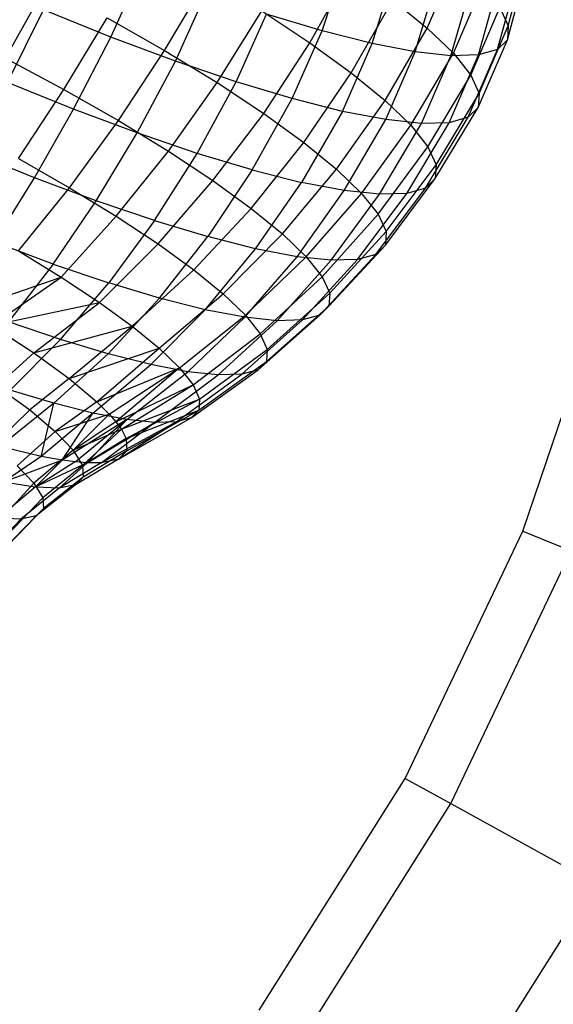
# Model space of a CAD drawing. Extents: x -18.9 to 18.9, y -18.9 to 18.9.
# Tile 25 of 52: x 8.7 to 11.6, y -7.1 to -1.9. Entities that reach past the tile are written whole.
import ezdxf

# ---------------------------------------------------------------- set-up
doc = ezdxf.new("R2010")
doc.units = 0
doc.header["$LTSCALE"] = 2.54
doc.layers.get('0').update_dxf_attribs({"color": 13, "linetype": 'CONTINUOUS'})

# ---------------------------------------------------------------- blocks, each defined once
blk = doc.blocks.new('SATELLITE-S-SENSOR-8011-80')
at = {"color": 0}
for p, q in [((30.5255, -1.9331, 21.1524), (30.6287, -1.5559, 21.0752)), ((30.5255, -1.9331, 21.1524), (30.6287, -1.5559, 21.0752)), ((29.534, -1.9611, 18.6228), (29.6593, -1.5832, 18.6021)), ((29.534, -1.9611, 18.6228), (29.6593, -1.5832, 18.6021)), ((30.0943, -1.9458, 22.3436), (30.2504, -1.5869, 22.268)), ((30.0943, -1.9458, 22.3436), (30.2504, -1.5869, 22.268)), ((28.4084, -1.9934, 18.0423), (28.5716, -1.6343, 17.9848)), ((28.4084, -1.9934, 18.0423), (28.5716, -1.6343, 17.9848)), ((29.4687, -2.0239, 23.0103), (29.6872, -1.6339, 22.9658)), ((29.4687, -2.0239, 23.0103), (29.6872, -1.6339, 22.9658)), ((29.7999, -2.0283, 18.9172), (29.9192, -1.649, 18.89)), ((29.7999, -2.0283, 18.9172), (29.9192, -1.649, 18.89)), ((30.5211, -2.008, 20.757), (30.6243, -1.6291, 20.6887)), ((30.5211, -2.008, 20.757), (30.6243, -1.6291, 20.6887)), ((27.847, -2.1065, 23.6874), (28.0638, -1.7167, 23.7416)), ((27.847, -2.1065, 23.6874), (28.0638, -1.7167, 23.7416)), ((28.6944, -2.0649, 23.4706), (28.9236, -1.6785, 23.4728)), ((28.6944, -2.0649, 23.4706), (28.9236, -1.6785, 23.4728)), ((30.03, -2.0724, 19.2444), (30.1442, -1.6921, 19.2098)), ((30.03, -2.0724, 19.2444), (30.1442, -1.6921, 19.2098)), ((30.2201, -2.0926, 19.5985), (30.3301, -1.7118, 19.556)), ((30.2201, -2.0926, 19.5985), (30.3301, -1.7118, 19.556)), ((30.2335, -2.0801, 21.9887), (30.389, -1.7207, 21.9146)), ((30.2335, -2.0801, 21.9887), (30.389, -1.7207, 21.9146)), ((30.367, -2.0884, 19.9731), (30.4736, -1.7077, 19.9222)), ((30.367, -2.0884, 19.9731), (30.4736, -1.7077, 19.9222)), ((30.4679, -2.0601, 20.3616), (30.5723, -1.68, 20.3021)), ((30.4679, -2.0601, 20.3616), (30.5723, -1.68, 20.3021)), ((28.7526, -2.1219, 18.2106), (28.9143, -1.7623, 18.1524)), ((28.7526, -2.1219, 18.2106), (28.9143, -1.7623, 18.1524)), ((29.6892, -2.1838, 22.7202), (29.9111, -1.7962, 22.6712)), ((29.6892, -2.1838, 22.7202), (29.9111, -1.7962, 22.6712)), ((29.9111, -1.7962, 22.6712), (30.0943, -1.9458, 22.3436)), ((29.9111, -1.7962, 22.6712), (30.0943, -1.9458, 22.3436)), ((27.857, -2.2354, 18.0459), (28.0502, -1.8487, 17.9236)), ((27.857, -2.2354, 18.0459), (28.0502, -1.8487, 17.9236)), ((28.4084, -1.9934, 18.0423), (28.0502, -1.8487, 17.9236)), ((28.4084, -1.9934, 18.0423), (28.0502, -1.8487, 17.9236)), ((28.974, -2.2356, 23.2669), (29.2119, -1.8545, 23.2626)), ((28.974, -2.2356, 23.2669), (29.2119, -1.8545, 23.2626)), ((29.0767, -2.2319, 18.4254), (29.237, -1.8718, 18.3663)), ((29.0767, -2.2319, 18.4254), (29.237, -1.8718, 18.3663)), ((29.2119, -1.8545, 23.2626), (29.4687, -2.0239, 23.0103)), ((29.2119, -1.8545, 23.2626), (29.4687, -2.0239, 23.0103)), ((29.534, -1.9611, 18.6228), (29.237, -1.8718, 18.3663)), ((29.534, -1.9611, 18.6228), (29.237, -1.8718, 18.3663)), ((30.3261, -2.1967, 21.6131), (30.4813, -1.8368, 21.5406)), ((30.3261, -2.1967, 21.6131), (30.4813, -1.8368, 21.5406)), ((30.4813, -1.8368, 21.5406), (30.5255, -1.9331, 21.1524)), ((30.4813, -1.8368, 21.5406), (30.5255, -1.9331, 21.1524)), ((28.1574, -2.2726, 23.5808), (28.3892, -1.8909, 23.6298)), ((28.1574, -2.2726, 23.5808), (28.3892, -1.8909, 23.6298)), ((28.3892, -1.8909, 23.6298), (28.6944, -2.0649, 23.4706)), ((28.3892, -1.8909, 23.6298), (28.6944, -2.0649, 23.4706)), ((30.3706, -2.2934, 21.2233), (30.5255, -1.9331, 21.1524)), ((30.3706, -2.2934, 21.2233), (30.5255, -1.9331, 21.1524)), ((30.5255, -1.9331, 21.1524), (30.5211, -2.008, 20.757)), ((30.5255, -1.9331, 21.1524), (30.5211, -2.008, 20.757)), ((29.3749, -2.3215, 18.683), (29.534, -1.9611, 18.6228)), ((29.3749, -2.3215, 18.683), (29.534, -1.9611, 18.6228)), ((29.7999, -2.0283, 18.9172), (29.534, -1.9611, 18.6228)), ((29.7999, -2.0283, 18.9172), (29.534, -1.9611, 18.6228)), ((29.8695, -2.3311, 22.3977), (30.0943, -1.9458, 22.3436)), ((29.8695, -2.3311, 22.3977), (30.0943, -1.9458, 22.3436)), ((30.0943, -1.9458, 22.3436), (30.2335, -2.0801, 21.9887)), ((30.0943, -1.9458, 22.3436), (30.2335, -2.0801, 21.9887)), ((28.2096, -2.3779, 18.1628), (28.4084, -1.9934, 18.0423)), ((28.2096, -2.3779, 18.1628), (28.4084, -1.9934, 18.0423)), ((28.7526, -2.1219, 18.2106), (28.4084, -1.9934, 18.0423)), ((28.7526, -2.1219, 18.2106), (28.4084, -1.9934, 18.0423)), ((29.2229, -2.3999, 23.0222), (29.4687, -2.0239, 23.0103)), ((29.2229, -2.3999, 23.0222), (29.4687, -2.0239, 23.0103)), ((29.4687, -2.0239, 23.0103), (29.6892, -2.1838, 22.7202)), ((29.4687, -2.0239, 23.0103), (29.6892, -2.1838, 22.7202)), ((29.6419, -2.3891, 18.9787), (29.7999, -2.0283, 18.9172)), ((29.6419, -2.3891, 18.9787), (29.7999, -2.0283, 18.9172)), ((30.03, -2.0724, 19.2444), (29.7999, -2.0283, 18.9172)), ((30.03, -2.0724, 19.2444), (29.7999, -2.0283, 18.9172)), ((30.3661, -2.3686, 20.8262), (30.5211, -2.008, 20.757)), ((30.3661, -2.3686, 20.8262), (30.5211, -2.008, 20.757)), ((30.5211, -2.008, 20.757), (30.4679, -2.0601, 20.3616)), ((30.5211, -2.008, 20.757), (30.4679, -2.0601, 20.3616)), ((28.4484, -2.4386, 23.429), (28.6944, -2.0649, 23.4706)), ((28.4484, -2.4386, 23.429), (28.6944, -2.0649, 23.4706)), ((28.6944, -2.0649, 23.4706), (28.974, -2.2356, 23.2669)), ((28.6944, -2.0649, 23.4706), (28.974, -2.2356, 23.2669)), ((29.8729, -2.4334, 19.3072), (30.03, -2.0724, 19.2444)), ((29.8729, -2.4334, 19.3072), (30.03, -2.0724, 19.2444)), ((30.0066, -2.4633, 22.0483), (30.2335, -2.0801, 21.9887)), ((30.0066, -2.4633, 22.0483), (30.2335, -2.0801, 21.9887)), ((30.2201, -2.0926, 19.5985), (30.03, -2.0724, 19.2444)), ((30.2201, -2.0926, 19.5985), (30.03, -2.0724, 19.2444)), ((30.0639, -2.4536, 19.6628), (30.2201, -2.0926, 19.5985)), ((30.0639, -2.4536, 19.6628), (30.2201, -2.0926, 19.5985)), ((30.2113, -2.4494, 20.039), (30.367, -2.0884, 19.9731)), ((30.2113, -2.4494, 20.039), (30.367, -2.0884, 19.9731)), ((30.367, -2.0884, 19.9731), (30.2201, -2.0926, 19.5985)), ((30.367, -2.0884, 19.9731), (30.2201, -2.0926, 19.5985)), ((30.2335, -2.0801, 21.9887), (30.3261, -2.1967, 21.6131)), ((30.2335, -2.0801, 21.9887), (30.3261, -2.1967, 21.6131)), ((30.3127, -2.4209, 20.4291), (30.4679, -2.0601, 20.3616)), ((30.3127, -2.4209, 20.4291), (30.4679, -2.0601, 20.3616)), ((30.4679, -2.0601, 20.3616), (30.367, -2.0884, 19.9731)), ((30.4679, -2.0601, 20.3616), (30.367, -2.0884, 19.9731)), ((27.847, -2.1065, 23.6874), (28.1574, -2.2726, 23.5808)), ((27.847, -2.1065, 23.6874), (28.1574, -2.2726, 23.5808)), ((28.5485, -2.5044, 18.3284), (28.7526, -2.1219, 18.2106)), ((28.5485, -2.5044, 18.3284), (28.7526, -2.1219, 18.2106)), ((29.0767, -2.2319, 18.4254), (28.7526, -2.1219, 18.2106)), ((29.0767, -2.2319, 18.4254), (28.7526, -2.1219, 18.2106)), ((29.4367, -2.5548, 22.741), (29.6892, -2.1838, 22.7202)), ((29.4367, -2.5548, 22.741), (29.6892, -2.1838, 22.7202)), ((29.6892, -2.1838, 22.7202), (29.8695, -2.3311, 22.3977)), ((29.6892, -2.1838, 22.7202), (29.8695, -2.3311, 22.3977)), ((30.0978, -2.5781, 21.6784), (30.3261, -2.1967, 21.6131)), ((30.0978, -2.5781, 21.6784), (30.3261, -2.1967, 21.6131)), ((30.3261, -2.1967, 21.6131), (30.3706, -2.2934, 21.2233)), ((30.3261, -2.1967, 21.6131), (30.3706, -2.2934, 21.2233)), ((28.2096, -2.3779, 18.1628), (27.857, -2.2354, 18.0459)), ((28.2096, -2.3779, 18.1628), (27.857, -2.2354, 18.0459)), ((28.715, -2.6013, 23.2348), (28.974, -2.2356, 23.2669)), ((28.715, -2.6013, 23.2348), (28.974, -2.2356, 23.2669)), ((28.8676, -2.6128, 18.5399), (29.0767, -2.2319, 18.4254)), ((28.8676, -2.6128, 18.5399), (29.0767, -2.2319, 18.4254)), ((28.974, -2.2356, 23.2669), (29.2229, -2.3999, 23.0222)), ((28.974, -2.2356, 23.2669), (29.2229, -2.3999, 23.0222)), ((29.3749, -2.3215, 18.683), (29.0767, -2.2319, 18.4254)), ((29.3749, -2.3215, 18.683), (29.0767, -2.2319, 18.4254)), ((27.9155, -2.6404, 23.4905), (28.1574, -2.2726, 23.5808)), ((27.9155, -2.6404, 23.4905), (28.1574, -2.2726, 23.5808)), ((28.1574, -2.2726, 23.5808), (28.4484, -2.4386, 23.429)), ((28.1574, -2.2726, 23.5808), (28.4484, -2.4386, 23.429)), ((30.1415, -2.6733, 21.2946), (30.3706, -2.2934, 21.2233)), ((30.1415, -2.6733, 21.2946), (30.3706, -2.2934, 21.2233)), ((30.3706, -2.2934, 21.2233), (30.3661, -2.3686, 20.8262)), ((30.3706, -2.2934, 21.2233), (30.3661, -2.3686, 20.8262)), ((29.1612, -2.701, 18.7935), (29.3749, -2.3215, 18.683)), ((29.1612, -2.701, 18.7935), (29.3749, -2.3215, 18.683)), ((29.6419, -2.3891, 18.9787), (29.3749, -2.3215, 18.683)), ((29.6419, -2.3891, 18.9787), (29.3749, -2.3215, 18.683)), ((29.6115, -2.6976, 22.4283), (29.8695, -2.3311, 22.3977)), ((29.6115, -2.6976, 22.4283), (29.8695, -2.3311, 22.3977)), ((29.8695, -2.3311, 22.3977), (30.0066, -2.4633, 22.0483)), ((29.8695, -2.3311, 22.3977), (30.0066, -2.4633, 22.0483)), ((28.0022, -2.743, 18.3226), (28.2096, -2.3779, 18.1628)), ((28.0022, -2.743, 18.3226), (28.2096, -2.3779, 18.1628)), ((28.5485, -2.5044, 18.3284), (28.2096, -2.3779, 18.1628)), ((28.5485, -2.5044, 18.3284), (28.2096, -2.3779, 18.1628)), ((28.9523, -2.7579, 23.0015), (29.2229, -2.3999, 23.0222)), ((28.9523, -2.7579, 23.0015), (29.2229, -2.3999, 23.0222)), ((29.2229, -2.3999, 23.0222), (29.4367, -2.5548, 22.741)), ((29.2229, -2.3999, 23.0222), (29.4367, -2.5548, 22.741)), ((29.6419, -2.3891, 18.9787), (29.4241, -2.7675, 19.0847)), ((29.6419, -2.3891, 18.9787), (29.4241, -2.7675, 19.0847)), ((29.8729, -2.4334, 19.3072), (29.6419, -2.3891, 18.9787)), ((29.8729, -2.4334, 19.3072), (29.6419, -2.3891, 18.9787)), ((30.1371, -2.7474, 20.9037), (30.3661, -2.3686, 20.8262)), ((30.1371, -2.7474, 20.9037), (30.3661, -2.3686, 20.8262)), ((30.3661, -2.3686, 20.8262), (30.3127, -2.4209, 20.4291)), ((30.3661, -2.3686, 20.8262), (30.3127, -2.4209, 20.4291)), ((28.1879, -2.7957, 23.3484), (28.4484, -2.4386, 23.429)), ((28.1879, -2.7957, 23.3484), (28.4484, -2.4386, 23.429)), ((28.4484, -2.4386, 23.429), (28.715, -2.6013, 23.2348)), ((28.4484, -2.4386, 23.429), (28.715, -2.6013, 23.2348)), ((29.6516, -2.8111, 19.4081), (29.8729, -2.4334, 19.3072)), ((29.6516, -2.8111, 19.4081), (29.8729, -2.4334, 19.3072)), ((29.7444, -2.8258, 22.0896), (30.0066, -2.4633, 22.0483)), ((29.7444, -2.8258, 22.0896), (30.0066, -2.4633, 22.0483)), ((29.8396, -2.831, 19.7582), (30.0639, -2.4536, 19.6628)), ((29.8396, -2.831, 19.7582), (30.0639, -2.4536, 19.6628)), ((30.0639, -2.4536, 19.6628), (29.8729, -2.4334, 19.3072)), ((30.0639, -2.4536, 19.6628), (29.8729, -2.4334, 19.3072)), ((29.9848, -2.8269, 20.1286), (30.2113, -2.4494, 20.039)), ((29.9848, -2.8269, 20.1286), (30.2113, -2.4494, 20.039)), ((30.0066, -2.4633, 22.0483), (30.0978, -2.5781, 21.6784)), ((30.0066, -2.4633, 22.0483), (30.0978, -2.5781, 21.6784)), ((30.2113, -2.4494, 20.039), (30.0639, -2.4536, 19.6628)), ((30.2113, -2.4494, 20.039), (30.0639, -2.4536, 19.6628)), ((30.0845, -2.7989, 20.5128), (30.3127, -2.4209, 20.4291)), ((30.0845, -2.7989, 20.5128), (30.3127, -2.4209, 20.4291)), ((30.3127, -2.4209, 20.4291), (30.2113, -2.4494, 20.039)), ((30.3127, -2.4209, 20.4291), (30.2113, -2.4494, 20.039)), ((28.3308, -2.8657, 18.4832), (28.5485, -2.5044, 18.3284)), ((28.3308, -2.8657, 18.4832), (28.5485, -2.5044, 18.3284)), ((28.8676, -2.6128, 18.5399), (28.5485, -2.5044, 18.3284)), ((28.8676, -2.6128, 18.5399), (28.5485, -2.5044, 18.3284)), ((29.1561, -2.9057, 22.7334), (29.4367, -2.5548, 22.741)), ((29.1561, -2.9057, 22.7334), (29.4367, -2.5548, 22.741)), ((29.4367, -2.5548, 22.741), (29.6115, -2.6976, 22.4283)), ((29.4367, -2.5548, 22.741), (29.6115, -2.6976, 22.4283)), ((28.0022, -2.743, 18.3226), (27.6604, -2.6049, 18.2093)), ((28.0022, -2.743, 18.3226), (27.6604, -2.6049, 18.2093)), ((28.4374, -2.948, 23.1666), (28.715, -2.6013, 23.2348)), ((28.4374, -2.948, 23.1666), (28.715, -2.6013, 23.2348)), ((28.6401, -2.9707, 18.6883), (28.8676, -2.6128, 18.5399)), ((28.6401, -2.9707, 18.6883), (28.8676, -2.6128, 18.5399)), ((28.715, -2.6013, 23.2348), (28.9523, -2.7579, 23.0015)), ((28.715, -2.6013, 23.2348), (28.9523, -2.7579, 23.0015)), ((29.1612, -2.701, 18.7935), (28.8676, -2.6128, 18.5399)), ((29.1612, -2.701, 18.7935), (28.8676, -2.6128, 18.5399)), ((29.8328, -2.9371, 21.731), (30.0978, -2.5781, 21.6784)), ((29.8328, -2.9371, 21.731), (30.0978, -2.5781, 21.6784)), ((30.0978, -2.5781, 21.6784), (30.1415, -2.6733, 21.2946)), ((30.0978, -2.5781, 21.6784), (30.1415, -2.6733, 21.2946)), ((27.9155, -2.6404, 23.4905), (28.1879, -2.7957, 23.3484)), ((27.9155, -2.6404, 23.4905), (28.1879, -2.7957, 23.3484)), ((29.8752, -3.0294, 21.3589), (30.1415, -2.6733, 21.2946)), ((29.8752, -3.0294, 21.3589), (30.1415, -2.6733, 21.2946)), ((30.1415, -2.6733, 21.2946), (30.1371, -2.7474, 20.9037)), ((30.1415, -2.6733, 21.2946), (30.1371, -2.7474, 20.9037)), ((29.1612, -2.701, 18.7935), (28.9248, -3.0562, 18.9341)), ((29.1612, -2.701, 18.7935), (28.9248, -3.0562, 18.9341)), ((29.1612, -2.701, 18.7935), (29.4241, -2.7675, 19.0847)), ((29.1612, -2.701, 18.7935), (29.4241, -2.7675, 19.0847)), ((29.3229, -3.0419, 22.4352), (29.6115, -2.6976, 22.4283)), ((29.3229, -3.0419, 22.4352), (29.6115, -2.6976, 22.4283)), ((29.6115, -2.6976, 22.4283), (29.7444, -2.8258, 22.0896)), ((29.6115, -2.6976, 22.4283), (29.7444, -2.8258, 22.0896)), ((27.7884, -3.0851, 18.5203), (28.0022, -2.743, 18.3226)), ((27.7884, -3.0851, 18.5203), (28.0022, -2.743, 18.3226)), ((28.3308, -2.8657, 18.4832), (28.0022, -2.743, 18.3226)), ((28.3308, -2.8657, 18.4832), (28.0022, -2.743, 18.3226)), ((28.6595, -3.0946, 22.9483), (28.9523, -2.7579, 23.0015)), ((28.6595, -3.0946, 22.9483), (28.9523, -2.7579, 23.0015)), ((28.9523, -2.7579, 23.0015), (29.1561, -2.9057, 22.7334)), ((28.9523, -2.7579, 23.0015), (29.1561, -2.9057, 22.7334)), ((29.1797, -3.1207, 19.2164), (29.4241, -2.7675, 19.0847)), ((29.1797, -3.1207, 19.2164), (29.4241, -2.7675, 19.0847)), ((29.6516, -2.8111, 19.4081), (29.4241, -2.7675, 19.0847)), ((29.6516, -2.8111, 19.4081), (29.4241, -2.7675, 19.0847)), ((29.8709, -3.1012, 20.98), (30.1371, -2.7474, 20.9037)), ((29.8709, -3.1012, 20.98), (30.1371, -2.7474, 20.9037)), ((30.1371, -2.7474, 20.9037), (30.0845, -2.7989, 20.5128)), ((30.1371, -2.7474, 20.9037), (30.0845, -2.7989, 20.5128)), ((27.9155, -3.1327, 23.2297), (28.1879, -2.7957, 23.3484)), ((27.9155, -3.1327, 23.2297), (28.1879, -2.7957, 23.3484)), ((28.1879, -2.7957, 23.3484), (28.4374, -2.948, 23.1666)), ((28.1879, -2.7957, 23.3484), (28.4374, -2.948, 23.1666)), ((29.4002, -3.163, 19.53), (29.6516, -2.8111, 19.4081)), ((29.4002, -3.163, 19.53), (29.6516, -2.8111, 19.4081)), ((29.4495, -3.1641, 22.1122), (29.7444, -2.8258, 22.0896)), ((29.4495, -3.1641, 22.1122), (29.7444, -2.8258, 22.0896)), ((29.5825, -3.1823, 19.8694), (29.8396, -2.831, 19.7582)), ((29.5825, -3.1823, 19.8694), (29.8396, -2.831, 19.7582)), ((29.8396, -2.831, 19.7582), (29.6516, -2.8111, 19.4081)), ((29.8396, -2.831, 19.7582), (29.6516, -2.8111, 19.4081)), ((29.7232, -3.1783, 20.2285), (29.9848, -2.8269, 20.1286)), ((29.7232, -3.1783, 20.2285), (29.9848, -2.8269, 20.1286)), ((29.7444, -2.8258, 22.0896), (29.8328, -2.9371, 21.731)), ((29.7444, -2.8258, 22.0896), (29.8328, -2.9371, 21.731)), ((29.82, -3.1511, 20.6009), (30.0845, -2.7989, 20.5128)), ((29.82, -3.1511, 20.6009), (30.0845, -2.7989, 20.5128)), ((29.9848, -2.8269, 20.1286), (29.8396, -2.831, 19.7582)), ((29.9848, -2.8269, 20.1286), (29.8396, -2.831, 19.7582)), ((30.0845, -2.7989, 20.5128), (29.9848, -2.8269, 20.1286)), ((30.0845, -2.7989, 20.5128), (29.9848, -2.8269, 20.1286)), ((28.1016, -3.2021, 18.6735), (28.3308, -2.8657, 18.4832)), ((28.1016, -3.2021, 18.6735), (28.3308, -2.8657, 18.4832)), ((28.6401, -2.9707, 18.6883), (28.3308, -2.8657, 18.4832)), ((28.6401, -2.9707, 18.6883), (28.3308, -2.8657, 18.4832)), ((28.8503, -3.2329, 22.6973), (29.1561, -2.9057, 22.7334)), ((28.8503, -3.2329, 22.6973), (29.1561, -2.9057, 22.7334)), ((29.1561, -2.9057, 22.7334), (29.3229, -3.0419, 22.4352)), ((29.1561, -2.9057, 22.7334), (29.3229, -3.0419, 22.4352)), ((28.1441, -3.2722, 23.0631), (28.4374, -2.948, 23.1666)), ((28.1441, -3.2722, 23.0631), (28.4374, -2.948, 23.1666)), ((28.6401, -2.9707, 18.6883), (28.3966, -3.3023, 18.869)), ((28.6401, -2.9707, 18.6883), (28.3966, -3.3023, 18.869)), ((28.4374, -2.948, 23.1666), (28.6595, -3.0946, 22.9483)), ((28.4374, -2.948, 23.1666), (28.6595, -3.0946, 22.9483)), ((28.6401, -2.9707, 18.6883), (28.9248, -3.0562, 18.9341)), ((28.6401, -2.9707, 18.6883), (28.9248, -3.0562, 18.9341)), ((29.5339, -3.2702, 21.7703), (29.8328, -2.9371, 21.731)), ((29.5339, -3.2702, 21.7703), (29.8328, -2.9371, 21.731)), ((29.8328, -2.9371, 21.731), (29.8752, -3.0294, 21.3589)), ((29.8328, -2.9371, 21.731), (29.8752, -3.0294, 21.3589)), ((29.5743, -3.3582, 21.4155), (29.8752, -3.0294, 21.3589)), ((29.5743, -3.3582, 21.4155), (29.8752, -3.0294, 21.3589)), ((29.8752, -3.0294, 21.3589), (29.8709, -3.1012, 20.98)), ((29.8752, -3.0294, 21.3589), (29.8709, -3.1012, 20.98)), ((28.1016, -3.2021, 18.6735), (27.7884, -3.0851, 18.5203)), ((28.1016, -3.2021, 18.6735), (27.7884, -3.0851, 18.5203)), ((28.668, -3.3838, 19.1034), (28.9248, -3.0562, 18.9341)), ((28.668, -3.3838, 19.1034), (28.9248, -3.0562, 18.9341)), ((29.1797, -3.1207, 19.2164), (28.9248, -3.0562, 18.9341)), ((29.1797, -3.1207, 19.2164), (28.9248, -3.0562, 18.9341)), ((29.0064, -3.3603, 22.4182), (29.3229, -3.0419, 22.4352)), ((29.0064, -3.3603, 22.4182), (29.3229, -3.0419, 22.4352)), ((29.3229, -3.0419, 22.4352), (29.4495, -3.1641, 22.1122)), ((29.3229, -3.0419, 22.4352), (29.4495, -3.1641, 22.1122)), ((27.9155, -3.1327, 23.2297), (28.1441, -3.2722, 23.0631)), ((27.9155, -3.1327, 23.2297), (28.1441, -3.2722, 23.0631)), ((28.3476, -3.4065, 22.8631), (28.6595, -3.0946, 22.9483)), ((28.3476, -3.4065, 22.8631), (28.6595, -3.0946, 22.9483)), ((28.6595, -3.0946, 22.9483), (28.8503, -3.2329, 22.6973)), ((28.6595, -3.0946, 22.9483), (28.8503, -3.2329, 22.6973)), ((28.9111, -3.4453, 19.3725), (29.1797, -3.1207, 19.2164)), ((28.9111, -3.4453, 19.3725), (29.1797, -3.1207, 19.2164)), ((29.4002, -3.163, 19.53), (29.1797, -3.1207, 19.2164)), ((29.4002, -3.163, 19.53), (29.1797, -3.1207, 19.2164)), ((29.5702, -3.4267, 21.0542), (29.8709, -3.1012, 20.98)), ((29.5702, -3.4267, 21.0542), (29.8709, -3.1012, 20.98)), ((29.8709, -3.1012, 20.98), (29.82, -3.1511, 20.6009)), ((29.8709, -3.1012, 20.98), (29.82, -3.1511, 20.6009)), ((29.1214, -3.4856, 19.6716), (29.4002, -3.163, 19.53)), ((29.1214, -3.4856, 19.6716), (29.4002, -3.163, 19.53)), ((29.125, -3.4748, 22.1159), (29.4495, -3.1641, 22.1122)), ((29.125, -3.4748, 22.1159), (29.4495, -3.1641, 22.1122)), ((29.2952, -3.504, 19.9952), (29.5825, -3.1823, 19.8694)), ((29.2952, -3.504, 19.9952), (29.5825, -3.1823, 19.8694)), ((29.5825, -3.1823, 19.8694), (29.4002, -3.163, 19.53)), ((29.5825, -3.1823, 19.8694), (29.4002, -3.163, 19.53)), ((29.4294, -3.5002, 20.3376), (29.7232, -3.1783, 20.2285)), ((29.4294, -3.5002, 20.3376), (29.7232, -3.1783, 20.2285)), ((29.4495, -3.1641, 22.1122), (29.5339, -3.2702, 21.7703)), ((29.4495, -3.1641, 22.1122), (29.5339, -3.2702, 21.7703)), ((29.5216, -3.4743, 20.6927), (29.82, -3.1511, 20.6009)), ((29.5216, -3.4743, 20.6927), (29.82, -3.1511, 20.6009)), ((29.7232, -3.1783, 20.2285), (29.5825, -3.1823, 19.8694)), ((29.7232, -3.1783, 20.2285), (29.5825, -3.1823, 19.8694)), ((29.82, -3.1511, 20.6009), (29.7232, -3.1783, 20.2285)), ((29.82, -3.1511, 20.6009), (29.7232, -3.1783, 20.2285)), ((28.1016, -3.2021, 18.6735), (27.8633, -3.5103, 18.8972)), ((28.1016, -3.2021, 18.6735), (27.8633, -3.5103, 18.8972)), ((28.1016, -3.2021, 18.6735), (28.3966, -3.3023, 18.869)), ((28.1016, -3.2021, 18.6735), (28.3966, -3.3023, 18.869)), ((28.5223, -3.5331, 22.6332), (28.8503, -3.2329, 22.6973)), ((28.5223, -3.5331, 22.6332), (28.8503, -3.2329, 22.6973)), ((28.8503, -3.2329, 22.6973), (29.0064, -3.3603, 22.4182)), ((28.8503, -3.2329, 22.6973), (29.0064, -3.3603, 22.4182)), ((30.6038, -4.6255, 23.9789), (31.0709, -3.2441, 23.9789)), ((30.6038, -4.6255, 23.9789), (31.0709, -3.2441, 23.9789)), ((27.634, -3.4462, 23.0738), (28.1441, -3.2722, 23.0631)), ((27.634, -3.4462, 23.0738), (28.1441, -3.2722, 23.0631)), ((27.7723, -3.5296, 22.9782), (28.1441, -3.2722, 23.0631)), ((27.7723, -3.5296, 22.9782), (28.1441, -3.2722, 23.0631)), ((28.1394, -3.6041, 19.0802), (28.3966, -3.3023, 18.869)), ((28.1394, -3.6041, 19.0802), (28.3966, -3.3023, 18.869)), ((28.1441, -3.2722, 23.0631), (28.3476, -3.4065, 22.8631)), ((28.1441, -3.2722, 23.0631), (28.3476, -3.4065, 22.8631)), ((28.668, -3.3838, 19.1034), (28.3966, -3.3023, 18.869)), ((28.668, -3.3838, 19.1034), (28.3966, -3.3023, 18.869)), ((29.2039, -3.5741, 21.7959), (29.5339, -3.2702, 21.7703)), ((29.2039, -3.5741, 21.7959), (29.5339, -3.2702, 21.7703)), ((29.5339, -3.2702, 21.7703), (29.5743, -3.3582, 21.4155)), ((29.5339, -3.2702, 21.7703), (29.5743, -3.3582, 21.4155)), ((27.7723, -3.5296, 22.9782), (28.3476, -3.4065, 22.8631)), ((27.7723, -3.5296, 22.9782), (28.3476, -3.4065, 22.8631)), ((27.9975, -3.6755, 22.7712), (28.3476, -3.4065, 22.8631)), ((27.9975, -3.6755, 22.7712), (28.3476, -3.4065, 22.8631)), ((28.3476, -3.4065, 22.8631), (28.5223, -3.5331, 22.6332)), ((28.3476, -3.4065, 22.8631), (28.5223, -3.5331, 22.6332)), ((28.3935, -3.6804, 19.2997), (28.668, -3.3838, 19.1034)), ((28.3935, -3.6804, 19.2997), (28.668, -3.3838, 19.1034)), ((28.6653, -3.6499, 22.3775), (29.0064, -3.3603, 22.4182)), ((28.6653, -3.6499, 22.3775), (29.0064, -3.3603, 22.4182)), ((28.9111, -3.4453, 19.3725), (28.668, -3.3838, 19.1034)), ((28.9111, -3.4453, 19.3725), (28.668, -3.3838, 19.1034)), ((29.0064, -3.3603, 22.4182), (29.125, -3.4748, 22.1159)), ((29.0064, -3.3603, 22.4182), (29.125, -3.4748, 22.1159)), ((29.2418, -3.6565, 21.4638), (29.5743, -3.3582, 21.4155)), ((29.2418, -3.6565, 21.4638), (29.5743, -3.3582, 21.4155)), ((29.5743, -3.3582, 21.4155), (29.5702, -3.4267, 21.0542)), ((29.5743, -3.3582, 21.4155), (29.5702, -3.4267, 21.0542)), ((28.621, -3.7379, 19.5516), (28.9111, -3.4453, 19.3725)), ((28.621, -3.7379, 19.5516), (28.9111, -3.4453, 19.3725)), ((29.1214, -3.4856, 19.6716), (28.9111, -3.4453, 19.3725)), ((29.1214, -3.4856, 19.6716), (28.9111, -3.4453, 19.3725)), ((29.2379, -3.7205, 21.1256), (29.5702, -3.4267, 21.0542)), ((29.2379, -3.7205, 21.1256), (29.5702, -3.4267, 21.0542)), ((29.5702, -3.4267, 21.0542), (29.5216, -3.4743, 20.6927)), ((29.5702, -3.4267, 21.0542), (29.5216, -3.4743, 20.6927)), ((28.1394, -3.6041, 19.0802), (27.8633, -3.5103, 18.8972)), ((28.1394, -3.6041, 19.0802), (27.8633, -3.5103, 18.8972)), ((28.7739, -3.7547, 22.1007), (29.125, -3.4748, 22.1159)), ((28.7739, -3.7547, 22.1007), (29.125, -3.4748, 22.1159)), ((28.8178, -3.7757, 19.8315), (29.1214, -3.4856, 19.6716)), ((28.8178, -3.7757, 19.8315), (29.1214, -3.4856, 19.6716)), ((28.9805, -3.7929, 20.1344), (29.2952, -3.504, 19.9952)), ((28.9805, -3.7929, 20.1344), (29.2952, -3.504, 19.9952)), ((29.1061, -3.7894, 20.4549), (29.4294, -3.5002, 20.3376)), ((29.1061, -3.7894, 20.4549), (29.4294, -3.5002, 20.3376)), ((29.2952, -3.504, 19.9952), (29.1214, -3.4856, 19.6716)), ((29.2952, -3.504, 19.9952), (29.1214, -3.4856, 19.6716)), ((29.125, -3.4748, 22.1159), (29.2039, -3.5741, 21.7959)), ((29.125, -3.4748, 22.1159), (29.2039, -3.5741, 21.7959)), ((29.1924, -3.7651, 20.7872), (29.5216, -3.4743, 20.6927)), ((29.1924, -3.7651, 20.7872), (29.5216, -3.4743, 20.6927)), ((29.4294, -3.5002, 20.3376), (29.2952, -3.504, 19.9952)), ((29.4294, -3.5002, 20.3376), (29.2952, -3.504, 19.9952)), ((29.5216, -3.4743, 20.6927), (29.4294, -3.5002, 20.3376)), ((29.5216, -3.4743, 20.6927), (29.4294, -3.5002, 20.3376)), ((27.7723, -3.5296, 22.9782), (27.9975, -3.6755, 22.7712)), ((27.7723, -3.5296, 22.9782), (27.9975, -3.6755, 22.7712)), ((27.9975, -3.6755, 22.7712), (28.5223, -3.5331, 22.6332)), ((27.9975, -3.6755, 22.7712), (28.5223, -3.5331, 22.6332)), ((28.1862, -3.8119, 22.5249), (28.5223, -3.5331, 22.6332)), ((28.1862, -3.8119, 22.5249), (28.5223, -3.5331, 22.6332)), ((28.5223, -3.5331, 22.6332), (28.6653, -3.6499, 22.3775)), ((28.5223, -3.5331, 22.6332), (28.6653, -3.6499, 22.3775)), ((27.8712, -3.8732, 19.32), (28.1394, -3.6041, 19.0802)), ((27.8712, -3.8732, 19.32), (28.1394, -3.6041, 19.0802)), ((28.3935, -3.6804, 19.2997), (28.1394, -3.6041, 19.0802)), ((28.3935, -3.6804, 19.2997), (28.1394, -3.6041, 19.0802)), ((28.8462, -3.8457, 21.8075), (29.2039, -3.5741, 21.7959)), ((28.8462, -3.8457, 21.8075), (29.2039, -3.5741, 21.7959)), ((29.2039, -3.5741, 21.7959), (29.2418, -3.6565, 21.4638)), ((29.2039, -3.5741, 21.7959), (29.2418, -3.6565, 21.4638)), ((28.1862, -3.8119, 22.5249), (28.6653, -3.6499, 22.3775)), ((28.1862, -3.8119, 22.5249), (28.6653, -3.6499, 22.3775)), ((28.3334, -3.9352, 22.2457), (28.6653, -3.6499, 22.3775)), ((28.3334, -3.9352, 22.2457), (28.6653, -3.6499, 22.3775)), ((28.6653, -3.6499, 22.3775), (28.7739, -3.7547, 22.1007)), ((28.6653, -3.6499, 22.3775), (28.7739, -3.7547, 22.1007)), ((28.8809, -3.9212, 21.5033), (29.2418, -3.6565, 21.4638)), ((28.8809, -3.9212, 21.5033), (29.2418, -3.6565, 21.4638)), ((29.2418, -3.6565, 21.4638), (29.2379, -3.7205, 21.1256)), ((29.2418, -3.6565, 21.4638), (29.2379, -3.7205, 21.1256)), ((27.9975, -3.6755, 22.7712), (27.8006, -3.8524, 22.7015)), ((27.9975, -3.6755, 22.7712), (27.8006, -3.8524, 22.7015)), ((27.9975, -3.6755, 22.7712), (28.1862, -3.8119, 22.5249)), ((27.9975, -3.6755, 22.7712), (28.1862, -3.8119, 22.5249)), ((28.1039, -3.9431, 19.521), (28.3935, -3.6804, 19.2997)), ((28.1039, -3.9431, 19.521), (28.3935, -3.6804, 19.2997)), ((28.621, -3.7379, 19.5516), (28.3935, -3.6804, 19.2997)), ((28.621, -3.7379, 19.5516), (28.3935, -3.6804, 19.2997)), ((28.8774, -3.9799, 21.1935), (29.2379, -3.7205, 21.1256)), ((28.8774, -3.9799, 21.1935), (29.2379, -3.7205, 21.1256)), ((29.2379, -3.7205, 21.1256), (29.1924, -3.7651, 20.7872)), ((29.2379, -3.7205, 21.1256), (29.1924, -3.7651, 20.7872)), ((28.3122, -3.9958, 19.7517), (28.621, -3.7379, 19.5516)), ((28.3122, -3.9958, 19.7517), (28.621, -3.7379, 19.5516)), ((28.3334, -3.9352, 22.2457), (28.7739, -3.7547, 22.1007)), ((28.3334, -3.9352, 22.2457), (28.7739, -3.7547, 22.1007)), ((28.3998, -4.0012, 22.0666), (28.7739, -3.7547, 22.1007)), ((28.3998, -4.0012, 22.0666), (28.7739, -3.7547, 22.1007)), ((28.7739, -3.7547, 22.1007), (28.4354, -4.0424, 21.9407)), ((28.7739, -3.7547, 22.1007), (28.4354, -4.0424, 21.9407)), ((28.8178, -3.7757, 19.8315), (28.621, -3.7379, 19.5516)), ((28.8178, -3.7757, 19.8315), (28.621, -3.7379, 19.5516)), ((28.7739, -3.7547, 22.1007), (28.8462, -3.8457, 21.8075)), ((28.7739, -3.7547, 22.1007), (28.8462, -3.8457, 21.8075)), ((28.8357, -4.0207, 20.8836), (29.1924, -3.7651, 20.7872)), ((28.8357, -4.0207, 20.8836), (29.1924, -3.7651, 20.7872)), ((29.1924, -3.7651, 20.7872), (29.1061, -3.7894, 20.4549)), ((29.1924, -3.7651, 20.7872), (29.1061, -3.7894, 20.4549)), ((28.1862, -3.8119, 22.5249), (27.9757, -3.9789, 22.4729)), ((28.1862, -3.8119, 22.5249), (27.9757, -3.9789, 22.4729)), ((28.1862, -3.8119, 22.5249), (28.3334, -3.9352, 22.2457)), ((28.1862, -3.8119, 22.5249), (28.3334, -3.9352, 22.2457)), ((28.4925, -4.0303, 20.0081), (28.8178, -3.7757, 19.8315)), ((28.4925, -4.0303, 20.0081), (28.8178, -3.7757, 19.8315)), ((28.6415, -4.0461, 20.2856), (28.9805, -3.7929, 20.1344)), ((28.6415, -4.0461, 20.2856), (28.9805, -3.7929, 20.1344)), ((28.7566, -4.0429, 20.5791), (29.1061, -3.7894, 20.4549)), ((28.7566, -4.0429, 20.5791), (29.1061, -3.7894, 20.4549)), ((28.9805, -3.7929, 20.1344), (28.8178, -3.7757, 19.8315)), ((28.9805, -3.7929, 20.1344), (28.8178, -3.7757, 19.8315)), ((29.1061, -3.7894, 20.4549), (28.9805, -3.7929, 20.1344)), ((29.1061, -3.7894, 20.4549), (28.9805, -3.7929, 20.1344)), ((27.8006, -3.8524, 22.7015), (27.9757, -3.9789, 22.4729)), ((27.8006, -3.8524, 22.7015), (27.9757, -3.9789, 22.4729)), ((28.1039, -3.9431, 19.521), (27.8712, -3.8732, 19.32)), ((28.1039, -3.9431, 19.521), (27.8712, -3.8732, 19.32)), ((28.4354, -4.0424, 21.9407), (28.8462, -3.8457, 21.8075)), ((28.4354, -4.0424, 21.9407), (28.8462, -3.8457, 21.8075)), ((28.4643, -4.0824, 21.8051), (28.8462, -3.8457, 21.8075)), ((28.4643, -4.0824, 21.8051), (28.8462, -3.8457, 21.8075)), ((28.8462, -3.8457, 21.8075), (28.8809, -3.9212, 21.5033)), ((28.8462, -3.8457, 21.8075), (28.8809, -3.9212, 21.5033)), ((28.4643, -4.0824, 21.8051), (28.8809, -3.9212, 21.5033)), ((28.4643, -4.0824, 21.8051), (28.8809, -3.9212, 21.5033)), ((28.4893, -4.1305, 21.6179), (28.8809, -3.9212, 21.5033)), ((28.4893, -4.1305, 21.6179), (28.8809, -3.9212, 21.5033)), ((28.8809, -3.9212, 21.5033), (28.8774, -3.9799, 21.1935)), ((28.8809, -3.9212, 21.5033), (28.8774, -3.9799, 21.1935)), ((27.9757, -3.9789, 22.4729), (27.7813, -4.1692, 22.4427)), ((27.9757, -3.9789, 22.4729), (27.7813, -4.1692, 22.4427)), ((28.1039, -3.9431, 19.521), (27.8171, -4.1734, 19.78)), ((28.1039, -3.9431, 19.521), (27.8171, -4.1734, 19.78)), ((27.9757, -3.9789, 22.4729), (28.1123, -4.0934, 22.2138)), ((27.9757, -3.9789, 22.4729), (28.1123, -4.0934, 22.2138)), ((28.036, -4.2267, 20.0333), (28.1039, -3.9431, 19.521)), ((28.036, -4.2267, 20.0333), (28.1039, -3.9431, 19.521)), ((28.3122, -3.9958, 19.7517), (28.1039, -3.9431, 19.521)), ((28.3122, -3.9958, 19.7517), (28.1039, -3.9431, 19.521)), ((28.3334, -3.9352, 22.2457), (28.1123, -4.0934, 22.2138)), ((28.3334, -3.9352, 22.2457), (28.1123, -4.0934, 22.2138)), ((28.3334, -3.9352, 22.2457), (28.3998, -4.0012, 22.0666)), ((28.3334, -3.9352, 22.2457), (28.3998, -4.0012, 22.0666)), ((28.4893, -4.1305, 21.6179), (28.8774, -3.9799, 21.1935)), ((28.4893, -4.1305, 21.6179), (28.8774, -3.9799, 21.1935)), ((28.494, -4.1974, 21.2857), (28.8774, -3.9799, 21.1935)), ((28.494, -4.1974, 21.2857), (28.8774, -3.9799, 21.1935)), ((28.8774, -3.9799, 21.1935), (28.8357, -4.0207, 20.8836)), ((28.8774, -3.9799, 21.1935), (28.8357, -4.0207, 20.8836)), ((28.3122, -3.9958, 19.7517), (28.036, -4.2267, 20.0333)), ((28.3122, -3.9958, 19.7517), (28.036, -4.2267, 20.0333)), ((28.1123, -4.0934, 22.2138), (28.3998, -4.0012, 22.0666)), ((28.1123, -4.0934, 22.2138), (28.3998, -4.0012, 22.0666)), ((28.1488, -4.2471, 20.1997), (28.3122, -3.9958, 19.7517)), ((28.1488, -4.2471, 20.1997), (28.3122, -3.9958, 19.7517)), ((28.4925, -4.0303, 20.0081), (28.1488, -4.2471, 20.1997)), ((28.4925, -4.0303, 20.0081), (28.1488, -4.2471, 20.1997)), ((28.3998, -4.0012, 22.0666), (28.2069, -4.1928, 21.9308)), ((28.3998, -4.0012, 22.0666), (28.2069, -4.1928, 21.9308)), ((28.2172, -4.2561, 20.3182), (28.4925, -4.0303, 20.0081)), ((28.2172, -4.2561, 20.3182), (28.4925, -4.0303, 20.0081)), ((28.2817, -4.2612, 20.4472), (28.4925, -4.0303, 20.0081)), ((28.2817, -4.2612, 20.4472), (28.4925, -4.0303, 20.0081)), ((28.4925, -4.0303, 20.0081), (28.3122, -3.9958, 19.7517)), ((28.4925, -4.0303, 20.0081), (28.3122, -3.9958, 19.7517)), ((28.3998, -4.0012, 22.0666), (28.4354, -4.0424, 21.9407)), ((28.3998, -4.0012, 22.0666), (28.4354, -4.0424, 21.9407)), ((28.4492, -4.2413, 20.9526), (28.8357, -4.0207, 20.8836)), ((28.4492, -4.2413, 20.9526), (28.8357, -4.0207, 20.8836)), ((28.6415, -4.0461, 20.2856), (28.4925, -4.0303, 20.0081)), ((28.6415, -4.0461, 20.2856), (28.4925, -4.0303, 20.0081)), ((28.8357, -4.0207, 20.8836), (28.7566, -4.0429, 20.5791)), ((28.8357, -4.0207, 20.8836), (28.7566, -4.0429, 20.5791)), ((28.4354, -4.0424, 21.9407), (28.2069, -4.1928, 21.9308)), ((28.4354, -4.0424, 21.9407), (28.2069, -4.1928, 21.9308)), ((28.2069, -4.1928, 21.9308), (28.4643, -4.0824, 21.8051)), ((28.2069, -4.1928, 21.9308), (28.4643, -4.0824, 21.8051)), ((28.4643, -4.0824, 21.8051), (28.257, -4.2747, 21.6312)), ((28.4643, -4.0824, 21.8051), (28.257, -4.2747, 21.6312)), ((28.2817, -4.2612, 20.4472), (28.6415, -4.0461, 20.2856)), ((28.2817, -4.2612, 20.4472), (28.6415, -4.0461, 20.2856)), ((28.3561, -4.261, 20.6273), (28.7566, -4.0429, 20.5791)), ((28.3561, -4.261, 20.6273), (28.7566, -4.0429, 20.5791)), ((28.3561, -4.261, 20.6273), (28.6415, -4.0461, 20.2856)), ((28.3561, -4.261, 20.6273), (28.6415, -4.0461, 20.2856)), ((28.4354, -4.0424, 21.9407), (28.4643, -4.0824, 21.8051)), ((28.4354, -4.0424, 21.9407), (28.4643, -4.0824, 21.8051)), ((28.4492, -4.2413, 20.9526), (28.7566, -4.0429, 20.5791)), ((28.4492, -4.2413, 20.9526), (28.7566, -4.0429, 20.5791)), ((28.4643, -4.0824, 21.8051), (28.4893, -4.1305, 21.6179)), ((28.4643, -4.0824, 21.8051), (28.4893, -4.1305, 21.6179)), ((28.7566, -4.0429, 20.5791), (28.6415, -4.0461, 20.2856)), ((28.7566, -4.0429, 20.5791), (28.6415, -4.0461, 20.2856)), ((28.1123, -4.0934, 22.2138), (27.9095, -4.2766, 22.1996)), ((28.1123, -4.0934, 22.2138), (27.9095, -4.2766, 22.1996)), ((28.1123, -4.0934, 22.2138), (28.2069, -4.1928, 21.9308)), ((28.1123, -4.0934, 22.2138), (28.2069, -4.1928, 21.9308)), ((28.4893, -4.1305, 21.6179), (28.257, -4.2747, 21.6312)), ((28.4893, -4.1305, 21.6179), (28.257, -4.2747, 21.6312)), ((28.4893, -4.1305, 21.6179), (28.494, -4.1974, 21.2857)), ((28.4893, -4.1305, 21.6179), (28.494, -4.1974, 21.2857)), ((28.036, -4.2267, 20.0333), (27.8171, -4.1734, 19.78)), ((28.036, -4.2267, 20.0333), (27.8171, -4.1734, 19.78)), ((28.2069, -4.1928, 21.9308), (27.9982, -4.3699, 21.934)), ((28.2069, -4.1928, 21.9308), (27.9982, -4.3699, 21.934)), ((28.2069, -4.1928, 21.9308), (28.257, -4.2747, 21.6312)), ((28.2069, -4.1928, 21.9308), (28.257, -4.2747, 21.6312)), ((28.036, -4.2267, 20.0333), (27.8363, -4.3638, 20.1607)), ((28.036, -4.2267, 20.0333), (27.8363, -4.3638, 20.1607)), ((28.1488, -4.2471, 20.1997), (27.8363, -4.3638, 20.1607)), ((28.1488, -4.2471, 20.1997), (27.8363, -4.3638, 20.1607)), ((28.0044, -4.3912, 20.4251), (28.1488, -4.2471, 20.1997)), ((28.0044, -4.3912, 20.4251), (28.1488, -4.2471, 20.1997)), ((28.1488, -4.2471, 20.1997), (28.036, -4.2267, 20.0333)), ((28.1488, -4.2471, 20.1997), (28.036, -4.2267, 20.0333)), ((28.2172, -4.2561, 20.3182), (28.1488, -4.2471, 20.1997)), ((28.2172, -4.2561, 20.3182), (28.1488, -4.2471, 20.1997)), ((28.4492, -4.2413, 20.9526), (28.2198, -4.3774, 21.0138)), ((28.4492, -4.2413, 20.9526), (28.2198, -4.3774, 21.0138)), ((28.494, -4.1974, 21.2857), (28.2613, -4.3367, 21.3229)), ((28.494, -4.1974, 21.2857), (28.2613, -4.3367, 21.3229)), ((28.4492, -4.2413, 20.9526), (28.3561, -4.261, 20.6273)), ((28.4492, -4.2413, 20.9526), (28.3561, -4.261, 20.6273)), ((28.494, -4.1974, 21.2857), (28.4492, -4.2413, 20.9526)), ((28.494, -4.1974, 21.2857), (28.4492, -4.2413, 20.9526)), ((27.9095, -4.2766, 22.1996), (27.9982, -4.3699, 21.934)), ((27.9095, -4.2766, 22.1996), (27.9982, -4.3699, 21.934)), ((28.2172, -4.2561, 20.3182), (28.0044, -4.3912, 20.4251)), ((28.2172, -4.2561, 20.3182), (28.0044, -4.3912, 20.4251)), ((28.2817, -4.2612, 20.4472), (28.0044, -4.3912, 20.4251)), ((28.2817, -4.2612, 20.4472), (28.0044, -4.3912, 20.4251)), ((28.257, -4.2747, 21.6312), (28.0452, -4.4467, 21.653)), ((28.257, -4.2747, 21.6312), (28.0452, -4.4467, 21.653)), ((28.3561, -4.261, 20.6273), (28.1334, -4.3957, 20.7119)), ((28.3561, -4.261, 20.6273), (28.1334, -4.3957, 20.7119)), ((28.1334, -4.3957, 20.7119), (28.2817, -4.2612, 20.4472)), ((28.1334, -4.3957, 20.7119), (28.2817, -4.2612, 20.4472)), ((28.2817, -4.2612, 20.4472), (28.2172, -4.2561, 20.3182)), ((28.2817, -4.2612, 20.4472), (28.2172, -4.2561, 20.3182)), ((28.257, -4.2747, 21.6312), (28.2613, -4.3367, 21.3229)), ((28.257, -4.2747, 21.6312), (28.2613, -4.3367, 21.3229)), ((28.3561, -4.261, 20.6273), (28.2817, -4.2612, 20.4472)), ((28.3561, -4.261, 20.6273), (28.2817, -4.2612, 20.4472)), ((28.2613, -4.3367, 21.3229), (28.0493, -4.5049, 21.3637)), ((28.2613, -4.3367, 21.3229), (28.0493, -4.5049, 21.3637)), ((28.2613, -4.3367, 21.3229), (28.2198, -4.3774, 21.0138)), ((28.2613, -4.3367, 21.3229), (28.2198, -4.3774, 21.0138)), ((28.0044, -4.3912, 20.4251), (27.8082, -4.556, 20.5213)), ((28.0044, -4.3912, 20.4251), (27.8082, -4.556, 20.5213)), ((27.9982, -4.3699, 21.934), (27.8128, -4.5706, 21.9504)), ((27.9982, -4.3699, 21.934), (27.8128, -4.5706, 21.9504)), ((28.0044, -4.3912, 20.4251), (27.8363, -4.3638, 20.1607)), ((28.0044, -4.3912, 20.4251), (27.8363, -4.3638, 20.1607)), ((28.1334, -4.3957, 20.7119), (27.9292, -4.5603, 20.7904)), ((28.1334, -4.3957, 20.7119), (27.9292, -4.5603, 20.7904)), ((27.9982, -4.3699, 21.934), (28.0452, -4.4467, 21.653)), ((27.9982, -4.3699, 21.934), (28.0452, -4.4467, 21.653)), ((28.1334, -4.3957, 20.7119), (28.0044, -4.3912, 20.4251)), ((28.1334, -4.3957, 20.7119), (28.0044, -4.3912, 20.4251)), ((28.2198, -4.3774, 21.0138), (28.0103, -4.5431, 21.0737)), ((28.2198, -4.3774, 21.0138), (28.0103, -4.5431, 21.0737)), ((28.2198, -4.3774, 21.0138), (28.1334, -4.3957, 20.7119)), ((28.2198, -4.3774, 21.0138), (28.1334, -4.3957, 20.7119)), ((28.0452, -4.4467, 21.653), (27.8576, -4.6437, 21.6828)), ((28.0452, -4.4467, 21.653), (27.8576, -4.6437, 21.6828)), ((28.0452, -4.4467, 21.653), (28.0493, -4.5049, 21.3637)), ((28.0452, -4.4467, 21.653), (28.0493, -4.5049, 21.3637)), ((28.0493, -4.5049, 21.3637), (27.8614, -4.6992, 21.4074)), ((28.0493, -4.5049, 21.3637), (27.8614, -4.6992, 21.4074)), ((28.0493, -4.5049, 21.3637), (28.0103, -4.5431, 21.0737)), ((28.0493, -4.5049, 21.3637), (28.0103, -4.5431, 21.0737)), ((27.9292, -4.5603, 20.7904), (27.7471, -4.7519, 20.8615)), ((27.9292, -4.5603, 20.7904), (27.7471, -4.7519, 20.8615)), ((27.9292, -4.5603, 20.7904), (27.8082, -4.556, 20.5213)), ((27.9292, -4.5603, 20.7904), (27.8082, -4.556, 20.5213)), ((28.0103, -4.5431, 21.0737), (27.8243, -4.7355, 21.1312)), ((28.0103, -4.5431, 21.0737), (27.8243, -4.7355, 21.1312)), ((28.0103, -4.5431, 21.0737), (27.9292, -4.5603, 20.7904)), ((28.0103, -4.5431, 21.0737), (27.9292, -4.5603, 20.7904)), ((29.9767, -5.9419, 23.9789), (30.6038, -4.6255, 23.9789)), ((29.9767, -5.9419, 23.9789), (30.6038, -4.6255, 23.9789)), ((30.6038, -4.6255, 23.9789), (30.861, -4.7298, 23.8758)), ((30.6038, -4.6255, 23.9789), (30.861, -4.7298, 23.8758)), ((30.2198, -6.0759, 23.8758), (30.861, -4.7298, 23.8758)), ((30.2198, -6.0759, 23.8758), (30.861, -4.7298, 23.8758)), ((29.1983, -7.175, 23.9789), (29.9767, -5.9419, 23.9789)), ((29.1983, -7.175, 23.9789), (29.9767, -5.9419, 23.9789)), ((29.9767, -5.9419, 23.9789), (30.2198, -6.0759, 23.8758)), ((29.9767, -5.9419, 23.9789), (30.2198, -6.0759, 23.8758)), ((29.4238, -7.3368, 23.8758), (30.2198, -6.0759, 23.8758)), ((29.4238, -7.3368, 23.8758), (30.2198, -6.0759, 23.8758)), ((30.2198, -6.0759, 23.8758), (30.9964, -6.504, 23.412)), ((30.2198, -6.0759, 23.8758), (30.9964, -6.504, 23.412)), ((30.1443, -7.8537, 23.412), (30.9964, -6.504, 23.412)), ((30.1443, -7.8537, 23.412), (30.9964, -6.504, 23.412))]:
    blk.add_line(p, q, dxfattribs=at)

msp = doc.modelspace()

# ---------------------------------------------------------------- block references
at = {"color": 0}
msp.add_blockref('SATELLITE-S-SENSOR-8011-80', (-19.2, 0, -7.8), dxfattribs=at)

doc.saveas('drawing.dxf')
